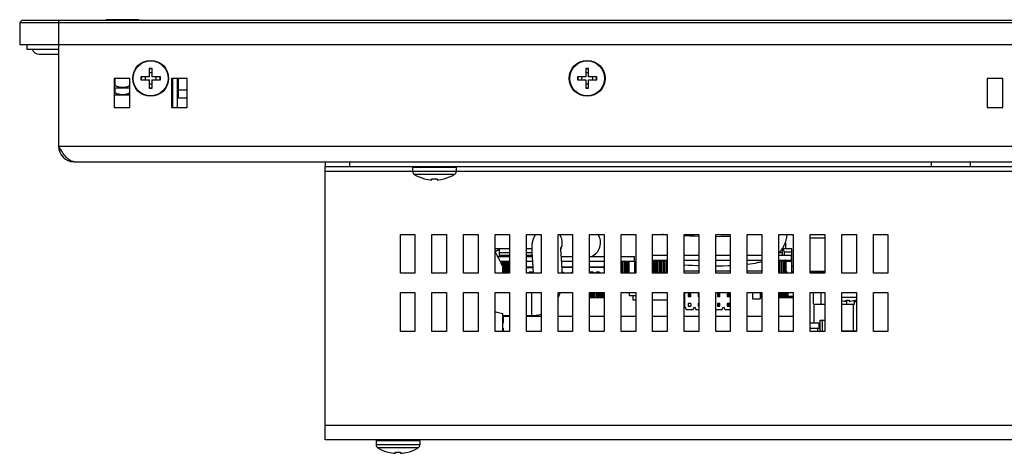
# Model space of a CAD drawing. Header units: millimetres. Extents: x 0 to 1427, y 0 to 1009.
# Tile 1 of 32: x 238 to 441, y 254 to 343. Entities that reach past the tile are written whole.
import ezdxf

# ---------------------------------------------------------------- set-up
doc = ezdxf.new("R2010")
doc.units = ezdxf.units.MM
doc.header["$LTSCALE"] = 65.395
for name, color, linetype in [('AUDIO_CONNECTOR_SET-SHAPE', 7, 'CONTINUOUS'), ('COVER-REAR_PPC15_V2-SHAPE', 7, 'CONTINUOUS'), ('FRONT_COVER_PPC17_AL-SHAPE', 7, 'CONTINUOUS'), ('ISO14582-M3X8-4_8-SHAPE', 7, 'CONTINUOUS'), ('ISO7045-M3X8-4_8-SHAPE', 7, 'CONTINUOUS'), ('LCD-M170ETN01_AUO-SHAPE', 7, 'CONTINUOUS'), ('LCD_BRK_PC17_2BAY-SHAPE', 7, 'CONTINUOUS'), ('MIO-5251-SHAPE', 7, 'CONTINUOUS'), ('NUT-M3T-SHAPE', 7, 'CONTINUOUS'), ('REAR_CASE-PCVIEW17_2BAY-V-SHAPE', 7, 'CONTINUOUS'), ('SCREW_M4X8_MUSH_2-SHAPE', 7, 'CONTINUOUS'), ('SEALNG_GASKET-PC17-SHAPE', 7, 'CONTINUOUS'), ('SMPS_PC_PCB-SHAPE', 7, 'CONTINUOUS'), ('USB_COVER_LOCK-RX-SHAPE', 7, 'CONTINUOUS')]:
    doc.layers.add(name, color=color, linetype=linetype)

msp = doc.modelspace()

# ---------------------------------------------------------------- linework, layer by layer
at = {"layer": 'AUDIO_CONNECTOR_SET-SHAPE', "color": 7, "linetype": 'Continuous'}
for p, q in [((387.748, 299.079), (387.739, 299.078)), ((388.186, 299.153), (387.748, 299.079)), ((343.305, 296.414), (343.304, 296.367)), ((343.306, 296.461), (343.305, 296.414)), ((343.307, 296.509), (343.306, 296.461)), ((343.308, 296.556), (343.307, 296.509)), ((343.31, 296.604), (343.308, 296.556)), ((343.312, 296.652), (343.31, 296.604)), ((343.314, 296.701), (343.312, 296.652)), ((343.316, 296.75), (343.314, 296.701)), ((343.319, 296.799), (343.316, 296.75)), ((343.321, 296.833), (343.319, 296.799)), ((343.323, 296.867), (343.321, 296.833)), ((343.326, 296.901), (343.323, 296.867)), ((343.329, 296.935), (343.326, 296.901)), ((343.331, 296.97), (343.329, 296.935)), ((343.335, 297.005), (343.331, 296.97)), ((343.338, 297.04), (343.335, 297.005)), ((343.341, 297.076), (343.338, 297.04)), ((343.345, 297.112), (343.341, 297.076)), ((343.349, 297.149), (343.345, 297.112)), ((343.354, 297.186), (343.349, 297.149)), ((343.358, 297.223), (343.354, 297.186)), ((343.363, 297.26), (343.358, 297.223)), ((343.368, 297.298), (343.363, 297.26)), ((343.374, 297.337), (343.368, 297.298)), ((343.38, 297.376), (343.374, 297.337)), ((343.386, 297.416), (343.38, 297.376)), ((343.393, 297.456), (343.386, 297.416)), ((343.4, 297.497), (343.393, 297.456)), ((403.728, 298.353), (400.728, 298.353)), ((343.304, 296.321), (343.303, 296.259)), ((343.303, 296.259), (343.303, 296.198)), ((343.303, 296.198), (343.304, 296.137)), ((343.304, 296.367), (343.304, 296.321)), ((343.304, 296.137), (343.304, 296.076)), ((343.304, 296.076), (343.305, 296.001)), ((343.305, 296.001), (343.307, 295.927)), ((343.307, 295.927), (343.309, 295.853)), ((343.309, 295.853), (343.312, 295.766)), ((343.312, 295.766), (343.315, 295.665)), ((343.315, 295.665), (343.319, 295.563)), ((343.319, 295.563), (343.324, 295.448)), ((343.324, 295.448), (343.33, 295.332)), ((343.33, 295.332), (343.337, 295.202)), ((343.337, 295.202), (343.345, 295.058)), ((343.345, 295.058), (343.355, 294.9)), ((343.355, 294.9), (343.368, 294.714)), ((343.368, 294.714), (343.473, 293.315)), ((349.403, 294.475), (349.377, 294.832)), ((337.328, 291.153), (337.328, 292.453)), ((343.473, 293.315), (343.489, 293.091)), ((343.489, 293.091), (343.503, 292.883)), ((343.503, 292.883), (343.516, 292.69)), ((343.516, 292.69), (343.526, 292.513)), ((343.526, 292.513), (343.536, 292.351)), ((343.536, 292.351), (343.544, 292.191)), ((364.068, 293.628), (364.728, 293.571)), ((343.544, 292.191), (343.551, 292.045)), ((343.551, 292.045), (343.557, 291.9)), ((343.557, 291.9), (343.563, 291.769)), ((343.563, 291.769), (343.567, 291.653)), ((343.567, 291.653), (343.57, 291.536)), ((343.57, 291.536), (343.573, 291.421)), ((343.573, 291.421), (343.575, 291.318)), ((343.575, 291.318), (343.577, 291.216)), ((343.577, 291.216), (343.578, 291.153)), ((403.728, 291.503), (400.728, 291.503)), ((343.328, 282.453), (343.328, 287.153)), ((337.328, 279.153), (337.328, 282.855)), ((337.328, 282.453), (338.728, 282.453)), ((342.228, 282.453), (343.328, 282.453))]:
    msp.add_line(p, q, dxfattribs=at)
for points in [[(344.102, 299.153), (344.087, 299.134), (344.069, 299.109), (344.051, 299.084), (344.033, 299.059), (344.016, 299.034), (343.998, 299.009), (343.982, 298.984), (343.965, 298.959), (343.948, 298.934), (343.932, 298.909), (343.917, 298.883), (343.901, 298.858), (343.886, 298.833), (343.871, 298.807), (343.856, 298.782), (343.841, 298.756), (343.827, 298.731), (343.813, 298.705), (343.8, 298.68), (343.786, 298.654), (343.773, 298.629), (343.76, 298.603), (343.747, 298.578), (343.735, 298.552), (343.723, 298.527), (343.711, 298.501), (343.699, 298.476), (343.688, 298.451), (343.677, 298.425), (343.666, 298.4), (343.655, 298.375), (343.645, 298.35), (343.635, 298.325), (343.625, 298.3), (343.615, 298.275), (343.606, 298.25), (343.596, 298.225), (343.587, 298.2), (343.579, 298.176), (343.57, 298.151), (343.562, 298.127), (343.553, 298.103), (343.546, 298.078), (343.538, 298.054), (343.53, 298.03), (343.523, 298.007), (343.516, 297.983), (343.509, 297.959), (343.502, 297.936), (343.495, 297.913), (343.489, 297.889), (343.483, 297.866), (343.477, 297.844), (343.471, 297.821), (343.465, 297.798), (343.46, 297.776), (343.454, 297.754), (343.449, 297.732), (343.444, 297.71), (343.439, 297.688), (343.434, 297.666), (343.43, 297.645), (343.425, 297.623), (343.421, 297.602), (343.416, 297.581), (343.412, 297.56), (343.408, 297.539), (343.4, 297.497)], [(371.223, 299.081), (370.487, 299.131), (370.185, 299.153)], [(377.728, 298.748), (376.864, 298.777), (375.876, 298.817), (374.859, 298.865), (374.728, 298.872)], [(384.228, 298.759), (383.841, 298.741), (383.065, 298.716), (382.259, 298.7), (381.425, 298.692), (381.228, 298.692)], [(394.228, 295.352), (394.274, 295.395), (394.422, 295.544), (394.561, 295.696), (394.691, 295.85), (394.812, 296.005), (394.925, 296.16), (395.029, 296.315), (395.125, 296.47), (395.214, 296.624), (395.295, 296.777), (395.368, 296.927), (395.435, 297.074), (395.496, 297.218), (395.552, 297.36), (395.602, 297.499), (395.647, 297.635), (395.688, 297.768), (395.724, 297.897), (395.757, 298.023), (395.786, 298.144), (395.813, 298.263), (395.836, 298.377), (395.857, 298.487), (395.876, 298.593), (395.893, 298.695), (395.908, 298.793), (395.922, 298.889), (395.934, 298.98), (395.946, 299.068), (395.956, 299.153)], [(349.377, 294.832), (349.354, 295.166), (349.343, 295.323), (349.333, 295.474), (349.325, 295.617), (349.318, 295.751), (349.312, 295.876), (349.307, 295.99), (349.305, 296.095), (349.303, 296.191), (349.303, 296.276), (349.304, 296.347), (349.306, 296.402), (349.308, 296.427)], [(349.579, 291.153), (349.578, 291.182), (349.575, 291.43), (349.569, 291.673), (349.561, 291.913), (349.552, 292.149), (349.542, 292.382), (349.53, 292.611), (349.518, 292.836), (349.504, 293.058), (349.49, 293.275), (349.476, 293.488), (349.461, 293.696), (349.446, 293.899), (349.403, 294.475)], [(374.728, 292.865), (375.476, 292.829), (376.449, 292.788), (377.443, 292.753), (377.728, 292.745)], [(381.228, 292.693), (381.662, 292.693), (382.773, 292.707), (383.896, 292.738), (384.228, 292.754)], [(387.728, 293.025), (388.312, 293.097), (389.33, 293.262), (390.109, 293.422)], [(390.137, 293.429), (390.258, 293.457), (390.523, 293.522), (390.728, 293.576)], [(348.728, 285.972), (348.773, 286.07), (348.918, 286.431), (349.041, 286.786), (349.145, 287.133), (349.15, 287.153)], [(343.328, 282.453), (343.68, 282.463), (344.207, 282.512), (344.72, 282.603), (345.216, 282.734), (345.228, 282.739)]]:
    msp.add_lwpolyline(points, dxfattribs=at)
for centre, radius, start, end in [((346.532, 297.438), 3.061, 335.0193, 339.97083), ((346.507, 297.447), 3.088, 339.96829, 342.64454), ((316.981, 284.089), 22, 22.34769, 31.52006)]:
    msp.add_arc(centre, radius, start, end, dxfattribs=at)
for points, knots in [([(349.454, 296.526), (349.59, 296.96), (349.669, 297.897), (349.337, 298.778), (349.087, 299.155)], [0, 0, 0, 0, 0.5012063, 1, 1, 1, 1]), ([(355.571, 294.626), (355.986, 294.779), (356.758, 295.297), (357.449, 296.503), (357.563, 297.897), (357.232, 298.778), (356.982, 299.155)], [0, 0, 0, 0, 0.2458009, 0.4959344, 0.7485767, 1, 1, 1, 1]), ([(335.728, 283.241), (335.861, 283.203), (336.39, 283.058), (336.925, 282.936), (337.328, 282.855)], [0, 0, 0, 0, 0.2510212, 1, 1, 1, 1])]:
    msp.add_open_spline(points, degree=3, knots=knots, dxfattribs=at)
at = {"layer": 'COVER-REAR_PPC15_V2-SHAPE', "color": 7, "linetype": 'Continuous'}
for p, q in [((300.728, 314.153), (300.728, 313.153)), ((300.728, 256.753), (300.728, 313.153)), ((300.728, 313.153), (594.728, 313.153)), ((303.183, 314.153), (425.728, 314.153)), ((305.728, 314.153), (305.728, 313.153)), ((425.728, 313.153), (425.728, 314.153)), ((433.728, 313.153), (433.728, 314.153)), ((433.728, 314.153), (592.274, 314.153)), ((318.728, 312.153), (300.728, 312.153)), ((446.228, 312.153), (327.728, 312.153)), ((316.228, 291.153), (316.228, 299.153)), ((316.228, 299.153), (319.228, 299.153)), ((319.228, 299.153), (319.228, 291.153)), ((322.728, 291.153), (322.728, 299.153)), ((322.728, 299.153), (325.728, 299.153)), ((325.728, 299.153), (325.728, 291.153)), ((329.228, 291.153), (329.228, 299.153)), ((329.228, 299.153), (332.228, 299.153)), ((332.228, 299.153), (332.228, 291.153)), ((335.728, 291.153), (335.728, 299.153)), ((335.728, 299.153), (338.728, 299.153)), ((338.728, 299.153), (338.728, 291.153)), ((342.228, 291.153), (342.228, 299.153)), ((342.228, 299.153), (345.228, 299.153)), ((345.228, 299.153), (345.228, 291.153)), ((348.728, 291.153), (348.728, 299.153)), ((348.728, 299.153), (351.728, 299.153)), ((351.728, 299.153), (351.728, 291.153)), ((355.228, 291.153), (355.228, 299.153)), ((355.228, 299.153), (358.228, 299.153)), ((358.228, 299.153), (358.228, 291.153)), ((361.728, 291.153), (361.728, 299.153)), ((361.728, 299.153), (364.728, 299.153)), ((364.728, 299.153), (364.728, 291.153)), ((368.228, 291.153), (368.228, 299.153)), ((368.228, 299.153), (371.228, 299.153)), ((371.228, 299.153), (371.228, 291.153)), ((374.728, 291.153), (374.728, 299.153)), ((374.728, 299.153), (377.728, 299.153)), ((377.728, 299.153), (377.728, 291.153)), ((381.228, 291.153), (381.228, 299.153)), ((381.228, 299.153), (384.228, 299.153)), ((384.228, 299.153), (384.228, 291.153)), ((387.728, 291.153), (387.728, 299.153)), ((387.728, 299.153), (390.728, 299.153)), ((390.728, 299.153), (390.728, 291.153)), ((394.228, 291.153), (394.228, 299.153)), ((394.228, 299.153), (397.228, 299.153)), ((397.228, 299.153), (397.228, 291.153)), ((400.728, 291.153), (400.728, 299.153)), ((400.728, 299.153), (403.728, 299.153)), ((403.728, 299.153), (403.728, 291.153)), ((407.228, 291.153), (407.228, 299.153)), ((407.228, 299.153), (410.228, 299.153)), ((410.228, 299.153), (410.228, 291.153)), ((413.728, 291.153), (413.728, 299.153)), ((413.728, 299.153), (416.728, 299.153)), ((416.728, 299.153), (416.728, 291.153)), ((319.228, 291.153), (316.228, 291.153)), ((325.728, 291.153), (322.728, 291.153)), ((332.228, 291.153), (329.228, 291.153)), ((338.728, 291.153), (335.728, 291.153)), ((345.228, 291.153), (342.228, 291.153)), ((351.728, 291.153), (348.728, 291.153)), ((358.228, 291.153), (355.228, 291.153)), ((364.728, 291.153), (361.728, 291.153)), ((371.228, 291.153), (368.228, 291.153)), ((377.728, 291.153), (374.728, 291.153)), ((384.228, 291.153), (381.228, 291.153)), ((390.728, 291.153), (387.728, 291.153)), ((397.228, 291.153), (394.228, 291.153)), ((403.728, 291.153), (400.728, 291.153)), ((410.228, 291.153), (407.228, 291.153)), ((416.728, 291.153), (413.728, 291.153)), ((316.228, 279.153), (316.228, 287.153)), ((316.228, 287.153), (319.228, 287.153)), ((319.228, 287.153), (319.228, 279.153)), ((322.728, 279.153), (322.728, 287.153)), ((322.728, 287.153), (325.728, 287.153)), ((325.728, 287.153), (325.728, 279.153)), ((329.228, 279.153), (329.228, 287.153)), ((329.228, 287.153), (332.228, 287.153)), ((332.228, 287.153), (332.228, 279.153)), ((335.728, 279.153), (335.728, 287.153)), ((335.728, 287.153), (338.728, 287.153)), ((338.728, 287.153), (338.728, 279.153)), ((342.228, 279.153), (342.228, 287.153)), ((342.228, 287.153), (345.228, 287.153)), ((345.228, 287.153), (345.228, 279.153)), ((348.728, 279.153), (348.728, 287.153)), ((348.728, 287.153), (351.728, 287.153)), ((351.728, 287.153), (351.728, 279.153)), ((355.228, 279.153), (355.228, 287.153)), ((355.228, 287.153), (358.228, 287.153)), ((358.228, 287.153), (358.228, 279.153)), ((361.728, 279.153), (361.728, 287.153)), ((361.728, 287.153), (364.728, 287.153)), ((364.728, 287.153), (364.728, 279.153)), ((368.228, 279.153), (368.228, 287.153)), ((368.228, 287.153), (371.228, 287.153)), ((371.228, 287.153), (371.228, 279.153)), ((374.728, 279.153), (374.728, 287.153)), ((374.728, 287.153), (377.728, 287.153)), ((377.728, 287.153), (377.728, 279.153)), ((381.228, 279.153), (381.228, 287.153)), ((381.228, 287.153), (384.228, 287.153)), ((384.228, 287.153), (384.228, 279.153)), ((387.728, 279.153), (387.728, 287.153)), ((387.728, 287.153), (390.728, 287.153)), ((390.728, 287.153), (390.728, 279.153)), ((394.228, 279.153), (394.228, 287.153)), ((394.228, 287.153), (397.228, 287.153)), ((397.228, 287.153), (397.228, 279.153)), ((400.728, 279.153), (400.728, 287.153)), ((400.728, 287.153), (403.728, 287.153)), ((403.728, 287.153), (403.728, 279.153)), ((407.228, 279.153), (407.228, 287.153)), ((407.228, 287.153), (410.228, 287.153)), ((410.228, 287.153), (410.228, 279.153)), ((413.728, 279.153), (413.728, 287.153)), ((413.728, 287.153), (416.728, 287.153)), ((416.728, 287.153), (416.728, 279.153)), ((319.228, 279.153), (316.228, 279.153)), ((325.728, 279.153), (322.728, 279.153)), ((332.228, 279.153), (329.228, 279.153)), ((338.728, 279.153), (335.728, 279.153)), ((345.228, 279.153), (342.228, 279.153)), ((351.728, 279.153), (348.728, 279.153)), ((358.228, 279.153), (355.228, 279.153)), ((364.728, 279.153), (361.728, 279.153)), ((371.228, 279.153), (368.228, 279.153)), ((377.728, 279.153), (374.728, 279.153)), ((384.228, 279.153), (381.228, 279.153)), ((390.728, 279.153), (387.728, 279.153)), ((397.228, 279.153), (394.228, 279.153)), ((403.728, 279.153), (400.728, 279.153)), ((410.228, 279.153), (407.228, 279.153)), ((416.728, 279.153), (413.728, 279.153)), ((594.728, 259.753), (300.728, 259.753)), ((594.728, 256.753), (300.728, 256.753))]:
    msp.add_line(p, q, dxfattribs=at)
at = {"layer": 'FRONT_COVER_PPC17_AL-SHAPE', "color": 7, "linetype": 'Continuous'}
for p, q in [((238.228, 343.353), (237.728, 342.853)), ((238.228, 343.353), (651.228, 343.353)), ((245.728, 343.353), (245.728, 338.353)), ((237.728, 342.853), (237.728, 338.353)), ((237.728, 342.853), (651.728, 342.853)), ((237.728, 338.353), (651.728, 338.353))]:
    msp.add_line(p, q, dxfattribs=at)
at = {"layer": 'ISO14582-M3X8-4_8-SHAPE', "color": 7, "linetype": 'Continuous'}
for p, q in [((264.428, 333.353), (264.428, 331.653)), ((265.028, 333.353), (264.428, 333.353)), ((265.028, 331.653), (265.028, 333.353)), ((354.428, 333.353), (354.428, 331.653)), ((355.028, 333.353), (354.428, 333.353)), ((355.028, 331.653), (355.028, 333.353)), ((262.728, 331.653), (262.728, 331.053)), ((264.428, 331.653), (262.728, 331.653)), ((262.728, 331.053), (264.428, 331.053)), ((264.428, 331.053), (264.428, 329.353)), ((266.728, 331.653), (265.028, 331.653)), ((265.028, 329.353), (265.028, 331.053)), ((265.028, 331.053), (266.728, 331.053)), ((266.728, 331.053), (266.728, 331.653)), ((352.728, 331.653), (352.728, 331.053)), ((354.428, 331.653), (352.728, 331.653)), ((352.728, 331.053), (354.428, 331.053)), ((354.428, 331.053), (354.428, 329.353)), ((356.728, 331.653), (355.028, 331.653)), ((355.028, 329.353), (355.028, 331.053)), ((355.028, 331.053), (356.728, 331.053)), ((356.728, 331.053), (356.728, 331.653)), ((264.428, 329.353), (265.028, 329.353)), ((354.428, 329.353), (355.028, 329.353))]:
    msp.add_line(p, q, dxfattribs=at)
for centre in [(264.728, 331.353), (354.728, 331.353)]:
    msp.add_circle(centre, 3.7, dxfattribs=at)
for centre, start, end in [((264.728, 331.353), 81.10413, 98.89587), ((354.728, 331.353), 81.10413, 98.89587), ((264.728, 331.353), 171.10413, 188.89587), ((264.728, 331.353), 351.10413, 8.89587), ((354.728, 331.353), 171.10413, 188.89587), ((354.728, 331.353), 351.10413, 8.89587), ((264.728, 331.353), 261.10413, 278.89587), ((354.728, 331.353), 261.10413, 278.89587)]:
    msp.add_arc(centre, 1.94, start, end, dxfattribs=at)
at = {"layer": 'ISO14582-M3X8-4_8-SHAPE', "color": 2, "linetype": 'Continuous'}
for centre, start, end in [((264.728, 331.353), 164.87541, 195), ((264.728, 331.353), 74.87624, 105.12376), ((264.728, 331.353), 344.87593, 15.12459), ((354.728, 331.353), 164.87541, 195), ((354.728, 331.353), 74.87624, 105.12376), ((354.728, 331.353), 344.87593, 15.12459), ((264.728, 331.353), 255, 285.12236), ((354.728, 331.353), 255, 285.12236)]:
    msp.add_arc(centre, 1.15, start, end, dxfattribs=at)
at = {"layer": 'ISO7045-M3X8-4_8-SHAPE', "color": 7, "linetype": 'Continuous'}
for p, q in [((269.028, 329.253), (269.278, 329.253)), ((270.278, 330.553), (270.478, 330.553)), ((407.228, 286.198), (410.228, 286.198)), ((408.128, 285.358), (408.128, 285.58)), ((408.728, 285.58), (408.728, 285.358)), ((409.928, 285.58), (409.928, 285.571))]:
    msp.add_line(p, q, dxfattribs=at)
for radius, start, end in [(4.991, 256.09033, 266.55397), (4.77, 266.39388, 273.60612), (4.991, 273.44603, 287.49013), (5, 287.4576, 291.10588)]:
    msp.add_arc((408.428, 290.34), radius, start, end, dxfattribs=at)
at = {"layer": 'LCD-M170ETN01_AUO-SHAPE', "color": 7, "linetype": 'Continuous'}
for p, q in [((270.478, 327.353), (270.478, 331.353)), ((270.478, 328.953), (272.228, 328.953)), ((270.478, 327.353), (272.228, 327.353))]:
    msp.add_line(p, q, dxfattribs=at)
at = {"layer": 'LCD_BRK_PC17_2BAY-SHAPE', "color": 7, "linetype": 'Continuous'}
for p, q in [((269.278, 325.353), (269.278, 331.353)), ((270.278, 325.353), (270.278, 331.353))]:
    msp.add_line(p, q, dxfattribs=at)
at = {"layer": 'MIO-5251-SHAPE', "color": 7, "linetype": 'Continuous'}
for p, q in [((338.728, 296.153), (335.728, 296.153)), ((336.608, 296.053), (335.742, 295.553)), ((336.286, 294.628), (338.728, 294.628)), ((336.608, 296.153), (336.608, 294.628)), ((338.728, 295.389), (336.608, 295.389)), ((336.608, 294.878), (338.728, 294.878)), ((343.304, 296.153), (342.228, 296.153)), ((343.327, 295.389), (342.228, 295.389)), ((342.228, 294.878), (343.357, 294.878)), ((342.228, 294.628), (343.374, 294.628)), ((349.392, 294.628), (351.728, 294.628)), ((355.228, 294.628), (358.228, 294.628)), ((361.728, 294.628), (364.459, 294.628)), ((364.459, 293.628), (364.459, 294.628)), ((368.228, 294.853), (371.228, 294.853)), ((374.728, 294.853), (377.728, 294.853)), ((381.228, 294.853), (384.228, 294.853)), ((387.728, 294.853), (390.728, 294.853)), ((394.228, 294.878), (394.907, 294.878)), ((394.228, 294.853), (396.857, 294.853)), ((394.907, 295.389), (394.268, 295.389)), ((394.935, 296.153), (394.907, 296.068)), ((394.907, 296.068), (394.907, 294.853)), ((394.935, 296.153), (394.92, 296.153)), ((394.935, 296.154), (395.061, 296.154)), ((395.407, 295.553), (395.061, 296.153)), ((396.907, 296.153), (395.061, 296.153)), ((395.407, 294.853), (395.407, 295.553)), ((395.407, 295.553), (396.907, 295.553)), ((396.857, 293.853), (396.857, 294.853)), ((396.907, 291.153), (396.907, 296.153)), ((336.804, 293.628), (338.728, 293.628)), ((336.861, 293.628), (336.861, 293.501)), ((337.172, 293.628), (337.172, 292.804)), ((337.458, 293.628), (337.458, 291.153)), ((337.745, 293.628), (337.745, 291.153)), ((338.056, 293.628), (338.056, 291.153)), ((338.283, 293.628), (338.283, 291.153)), ((338.581, 293.628), (338.581, 291.153)), ((342.228, 293.628), (343.45, 293.628)), ((342.228, 292.503), (343.527, 292.503)), ((349.466, 293.628), (351.728, 293.628)), ((349.536, 292.503), (351.728, 292.503)), ((355.228, 293.628), (358.228, 293.628)), ((355.228, 292.503), (357.932, 292.503)), ((358.228, 292.322), (358.087, 292.322)), ((361.728, 293.628), (364.459, 293.628)), ((361.945, 293.628), (361.945, 291.153)), ((362.256, 293.628), (362.256, 291.153)), ((362.484, 293.628), (362.484, 291.153)), ((362.781, 293.628), (362.781, 291.153)), ((362.923, 293.628), (362.923, 291.153)), ((363.171, 293.628), (363.171, 291.153)), ((363.209, 293.628), (363.209, 291.153)), ((363.378, 291.153), (363.378, 293.628)), ((364.508, 293.59), (364.508, 291.153)), ((364.728, 292.604), (364.508, 292.604)), ((368.228, 293.853), (371.228, 293.853)), ((368.307, 293.853), (368.307, 291.153)), ((368.345, 293.757), (368.345, 291.153)), ((368.593, 293.853), (368.593, 291.153)), ((368.735, 293.757), (368.735, 291.153)), ((369.032, 293.853), (369.032, 291.153)), ((369.26, 293.757), (369.26, 291.153)), ((369.571, 293.853), (369.571, 291.153)), ((369.857, 293.757), (369.857, 291.153)), ((370.144, 293.853), (370.144, 291.153)), ((370.454, 293.757), (370.454, 291.153)), ((370.682, 293.853), (370.682, 291.153)), ((370.98, 293.757), (370.98, 291.153)), ((371.121, 293.853), (371.121, 291.153)), ((374.728, 293.853), (377.728, 293.853)), ((381.228, 293.853), (384.228, 293.853)), ((387.728, 293.853), (390.728, 293.853)), ((394.228, 293.853), (396.857, 293.853)), ((394.344, 293.853), (394.344, 291.153)), ((394.655, 293.757), (394.655, 291.153)), ((394.882, 293.853), (394.882, 291.153)), ((395.18, 293.757), (395.18, 291.153)), ((395.321, 293.853), (395.321, 291.153)), ((395.57, 293.757), (395.57, 291.153)), ((395.608, 293.853), (395.608, 291.153)), ((395.777, 291.153), (395.777, 293.757)), ((395.777, 293.628), (396.907, 293.628)), ((397.228, 292.604), (396.907, 292.604)), ((342.228, 292.303), (343.538, 292.303)), ((342.252, 291.36), (342.228, 291.36)), ((342.228, 291.255), (342.252, 291.255)), ((342.252, 291.36), (342.252, 291.153)), ((342.797, 291.153), (342.797, 291.35)), ((343.547, 291.35), (342.797, 291.35)), ((342.797, 291.264), (343.547, 291.264)), ((343.547, 291.35), (343.547, 291.153)), ((351.728, 292.303), (349.545, 292.303)), ((349.772, 291.36), (349.576, 291.36)), ((349.577, 291.255), (349.772, 291.255)), ((349.772, 291.36), (349.772, 291.153)), ((351.572, 291.153), (351.572, 291.36)), ((351.728, 291.36), (351.572, 291.36)), ((351.572, 291.255), (351.728, 291.255)), ((357.932, 292.303), (355.228, 292.303)), ((355.297, 291.153), (355.297, 291.35)), ((356.047, 291.35), (355.297, 291.35)), ((355.297, 291.264), (356.047, 291.264)), ((356.047, 291.35), (356.047, 291.153)), ((356.552, 291.153), (356.552, 291.36)), ((357.252, 291.36), (356.552, 291.36)), ((356.552, 291.255), (357.252, 291.255)), ((357.252, 291.36), (357.252, 291.153)), ((358.087, 292.303), (358.228, 292.303)), ((377.728, 291.603), (374.728, 291.603)), ((384.228, 291.603), (381.228, 291.603)), ((390.728, 291.603), (387.728, 291.603)), ((397.228, 291.454), (396.907, 291.454)), ((403.728, 291.353), (400.728, 291.353)), ((355.337, 287.153), (355.337, 286.15)), ((355.616, 287.153), (355.616, 286.15)), ((355.837, 287.153), (355.837, 286.15)), ((356.117, 287.153), (356.117, 286.15)), ((356.337, 287.153), (356.337, 286.15)), ((356.616, 287.153), (356.616, 286.15)), ((356.837, 287.153), (356.837, 286.15)), ((357.117, 287.153), (357.117, 286.15)), ((357.337, 287.153), (357.337, 286.15)), ((357.616, 287.153), (357.616, 286.15)), ((357.837, 287.153), (357.837, 286.15)), ((358.117, 287.153), (358.117, 286.15)), ((363.37, 287.153), (363.37, 286.55)), ((363.37, 286.55), (364.728, 286.55)), ((364.144, 286.55), (364.144, 285.649)), ((374.728, 286.649), (374.833, 286.649)), ((374.904, 287.153), (374.833, 287.029)), ((374.833, 284.229), (374.833, 287.029)), ((375.583, 286.879), (375.583, 286.379)), ((375.583, 286.879), (375.733, 286.729)), ((376.083, 286.879), (375.583, 286.879)), ((375.583, 286.379), (375.733, 286.529)), ((375.583, 286.379), (376.083, 286.379)), ((375.733, 286.529), (375.733, 286.729)), ((375.733, 286.729), (375.933, 286.729)), ((375.933, 286.529), (375.733, 286.529)), ((375.933, 286.729), (376.083, 286.879)), ((375.933, 286.729), (375.933, 286.529)), ((375.933, 286.529), (376.083, 286.379)), ((376.083, 286.379), (376.083, 286.879)), ((376.833, 287.029), (376.761, 287.153)), ((376.904, 287.153), (376.833, 287.029)), ((377.583, 286.879), (377.583, 286.379)), ((377.583, 286.879), (377.733, 286.729)), ((377.728, 286.879), (377.583, 286.879)), ((377.583, 286.379), (377.733, 286.529)), ((377.583, 286.379), (377.728, 286.379)), ((381.583, 286.879), (381.583, 286.379)), ((381.583, 286.879), (381.733, 286.729)), ((382.083, 286.879), (381.583, 286.879)), ((381.583, 286.379), (381.733, 286.529)), ((381.583, 286.379), (382.083, 286.379)), ((381.733, 286.529), (381.733, 286.729)), ((381.733, 286.729), (381.933, 286.729)), ((381.933, 286.529), (381.733, 286.529)), ((381.933, 286.729), (382.083, 286.879)), ((381.933, 286.729), (381.933, 286.529)), ((381.933, 286.529), (382.083, 286.379)), ((382.083, 286.379), (382.083, 286.879)), ((382.833, 287.029), (382.761, 287.153)), ((382.904, 287.153), (382.833, 287.029)), ((383.583, 286.879), (383.583, 286.379)), ((383.583, 286.879), (383.733, 286.729)), ((384.083, 286.879), (383.583, 286.879)), ((383.583, 286.379), (383.733, 286.529)), ((383.583, 286.379), (384.083, 286.379)), ((383.733, 286.529), (383.733, 286.729)), ((383.733, 286.729), (383.933, 286.729)), ((383.933, 286.529), (383.733, 286.529)), ((383.933, 286.729), (384.083, 286.879)), ((383.933, 286.729), (383.933, 286.529)), ((383.933, 286.529), (384.083, 286.379)), ((384.083, 286.379), (384.083, 286.879)), ((388.811, 287.153), (388.811, 285.85)), ((390.412, 287.153), (390.412, 285.85)), ((390.683, 287.153), (390.683, 286.15)), ((394.294, 287.153), (394.294, 286.15)), ((394.573, 287.153), (394.573, 286.15)), ((394.794, 287.153), (394.794, 286.15)), ((395.074, 287.153), (395.074, 286.15)), ((395.294, 287.153), (395.294, 286.15)), ((395.573, 287.153), (395.573, 286.15)), ((395.794, 287.153), (395.794, 286.15)), ((396.074, 287.153), (396.074, 286.15)), ((396.098, 287.153), (396.098, 286.399)), ((396.098, 286.399), (397.228, 286.399)), ((396.294, 286.399), (396.294, 286.15)), ((396.573, 286.399), (396.573, 286.15)), ((396.794, 286.399), (396.794, 286.15)), ((397.074, 286.399), (397.074, 286.15)), ((401.364, 284.749), (401.364, 287.153)), ((402.964, 284.749), (402.964, 287.153)), ((355.228, 286.15), (358.228, 286.15)), ((364.144, 285.649), (364.728, 285.649)), ((368.228, 285.649), (371.228, 285.649)), ((374.833, 284.229), (375.179, 283.629)), ((375.583, 284.879), (375.583, 284.379)), ((376.083, 284.879), (375.583, 284.879)), ((375.583, 284.379), (376.083, 284.379)), ((376.083, 284.879), (376.083, 284.379)), ((376.486, 283.629), (376.833, 284.229)), ((376.833, 284.229), (377.179, 283.629)), ((377.583, 284.879), (377.583, 284.379)), ((377.583, 284.879), (377.733, 284.729)), ((377.728, 284.879), (377.583, 284.879)), ((377.583, 284.379), (377.733, 284.529)), ((377.583, 284.379), (377.728, 284.379)), ((381.583, 284.879), (381.583, 284.379)), ((381.583, 284.879), (381.733, 284.729)), ((382.083, 284.879), (381.583, 284.879)), ((381.583, 284.379), (381.733, 284.529)), ((381.583, 284.379), (382.083, 284.379)), ((381.733, 284.529), (381.733, 284.729)), ((381.733, 284.729), (381.933, 284.729)), ((381.933, 284.529), (381.733, 284.529)), ((381.933, 284.729), (382.083, 284.879)), ((381.933, 284.729), (381.933, 284.529)), ((381.933, 284.529), (382.083, 284.379)), ((382.083, 284.379), (382.083, 284.879)), ((382.486, 283.629), (382.833, 284.229)), ((382.833, 284.229), (383.179, 283.629)), ((383.583, 284.879), (383.583, 284.379)), ((383.583, 284.879), (383.733, 284.729)), ((384.083, 284.879), (383.583, 284.879)), ((383.583, 284.379), (383.733, 284.529)), ((383.583, 284.379), (384.083, 284.379)), ((383.733, 284.529), (383.733, 284.729)), ((383.733, 284.729), (383.933, 284.729)), ((383.933, 284.529), (383.733, 284.529)), ((383.933, 284.729), (384.083, 284.879)), ((383.933, 284.729), (383.933, 284.529)), ((383.933, 284.529), (384.083, 284.379)), ((384.083, 284.379), (384.083, 284.879)), ((388.811, 285.85), (390.412, 285.85)), ((390.412, 286.15), (390.728, 286.15)), ((394.228, 286.15), (397.228, 286.15)), ((401.364, 284.749), (403.728, 284.749)), ((401.538, 280.949), (401.538, 284.749)), ((407.228, 284.749), (409.864, 284.749)), ((408.264, 284.749), (408.264, 285.574)), ((409.62, 279.249), (409.62, 284.749)), ((409.864, 284.749), (409.864, 285.561)), ((409.864, 285.349), (410.228, 285.349)), ((337.438, 282.249), (337.438, 280.849)), ((338.728, 282.249), (337.438, 282.249)), ((345.228, 282.249), (342.228, 282.249)), ((351.728, 282.249), (348.728, 282.249)), ((358.228, 282.249), (355.228, 282.249)), ((364.728, 282.249), (361.728, 282.249)), ((371.228, 282.249), (368.228, 282.249)), ((377.728, 282.249), (374.728, 282.249)), ((376.486, 283.629), (375.179, 283.629)), ((377.728, 283.629), (377.179, 283.629)), ((382.486, 283.629), (381.228, 283.629)), ((384.228, 282.249), (381.228, 282.249)), ((384.228, 283.629), (383.179, 283.629)), ((390.728, 282.249), (387.728, 282.249)), ((397.228, 282.249), (394.228, 282.249)), ((337.438, 280.949), (337.328, 280.949)), ((337.438, 280.849), (337.328, 280.849)), ((400.728, 280.949), (402.738, 280.949)), ((402.538, 280.849), (400.728, 280.849)), ((402.238, 280.949), (402.238, 280.849)), ((402.538, 279.849), (402.538, 280.849)), ((402.738, 279.153), (402.738, 281.449)), ((402.738, 281.449), (403.728, 281.449)), ((403.198, 281.449), (403.198, 279.153)), ((403.222, 279.153), (403.222, 281.449)), ((337.328, 279.849), (337.438, 279.849)), ((337.438, 279.749), (337.328, 279.749)), ((337.438, 279.849), (337.438, 279.153)), ((400.728, 279.849), (402.538, 279.849)), ((402.238, 279.849), (402.238, 279.153)), ((407.228, 279.249), (410.228, 279.249))]:
    msp.add_line(p, q, dxfattribs=at)
for centre, radius, start, end in [((342.272, 293.048), 0.544, 265.45232, 270.01321), ((370.76, 292.572), 1.331, 69.39286, 74.25319), ((394.747, 292.202), 1.7, 103.72082, 107.76588), ((342.271, 292.988), 0.685, 266.40681, 270.03231), ((395.546, 291.103), 0.5, 5.76472, 62.44162)]:
    msp.add_arc(centre, radius, start, end, dxfattribs=at)
for centre, ratio, start_param, end_param in [((350.102, 293.945), 0.2241784, -0.6749763, -0.6474619), ((350.102, 293.552), 0.1943803, -0.670188, -0.6474606)]:
    msp.add_ellipse(centre, major_axis=(10.189, 0), ratio=ratio, start_param=start_param, end_param=end_param, dxfattribs=at)
for points in [[(357.932, 292.503), (357.974, 292.503), (358.016, 292.508), (358.056, 292.518)], [(357.932, 292.303), (357.984, 292.303), (358.036, 292.309), (358.087, 292.322)], [(368.228, 293.815), (368.254, 293.83), (368.28, 293.842), (368.307, 293.853)], [(368.345, 293.757), (368.425, 293.796), (368.508, 293.829), (368.593, 293.853)], [(368.735, 293.757), (368.831, 293.797), (368.931, 293.83), (369.032, 293.853)], [(369.032, 293.853), (369.111, 293.829), (369.187, 293.796), (369.26, 293.757)], [(369.26, 293.757), (369.361, 293.797), (369.465, 293.83), (369.571, 293.853)], [(369.571, 293.853), (369.669, 293.83), (369.764, 293.797), (369.857, 293.757)], [(369.857, 293.757), (369.95, 293.797), (370.046, 293.83), (370.144, 293.853)], [(370.144, 293.853), (370.25, 293.83), (370.353, 293.797), (370.454, 293.757)], [(370.454, 293.757), (370.527, 293.796), (370.603, 293.829), (370.682, 293.853)], [(370.682, 293.853), (370.784, 293.83), (370.883, 293.797), (370.98, 293.757)], [(394.344, 293.853), (394.45, 293.83), (394.554, 293.797), (394.655, 293.757)], [(394.655, 293.757), (394.727, 293.796), (394.803, 293.829), (394.882, 293.853)], [(394.882, 293.853), (394.984, 293.83), (395.083, 293.797), (395.18, 293.757)], [(395.321, 293.853), (395.407, 293.829), (395.49, 293.796), (395.57, 293.757)]]:
    msp.add_open_spline(points, degree=3, dxfattribs=at)
for points, knots in [([(368.307, 293.853), (368.31, 293.847), (368.325, 293.816), (368.337, 293.783), (368.345, 293.757)], [0, 0, 0, 0, 0.2102878, 1, 1, 1, 1]), ([(368.593, 293.853), (368.605, 293.847), (368.656, 293.82), (368.702, 293.786), (368.735, 293.757)], [0, 0, 0, 0, 0.2388119, 1, 1, 1, 1]), ([(370.98, 293.757), (370.991, 293.767), (371.035, 293.803), (371.083, 293.835), (371.121, 293.853)], [0, 0, 0, 0, 0.2616967, 1, 1, 1, 1]), ([(395.18, 293.757), (395.191, 293.767), (395.235, 293.803), (395.283, 293.835), (395.321, 293.853)], [0, 0, 0, 0, 0.2616967, 1, 1, 1, 1]), ([(395.57, 293.757), (395.573, 293.767), (395.583, 293.799), (395.596, 293.832), (395.608, 293.853)], [0, 0, 0, 0, 0.2881649, 1, 1, 1, 1]), ([(395.608, 293.853), (395.622, 293.847), (395.682, 293.821), (395.737, 293.786), (395.777, 293.757)], [0, 0, 0, 0, 0.2423866, 1, 1, 1, 1]), ([(395.777, 293.757), (395.772, 293.767), (395.751, 293.801), (395.728, 293.833), (395.707, 293.853)], [0, 0, 0, 0, 0.2782727, 1, 1, 1, 1])]:
    msp.add_open_spline(points, degree=3, knots=knots, dxfattribs=at)
at = {"layer": 'NUT-M3T-SHAPE', "color": 7, "linetype": 'Continuous'}
for p, q in [((257.428, 329.853), (257.428, 331.353)), ((260.428, 329.353), (257.228, 329.353)), ((257.428, 328.353), (257.428, 329.353)), ((260.428, 327.853), (257.228, 327.853))]:
    msp.add_line(p, q, dxfattribs=at)
for points, knots in [([(257.428, 329.853), (257.412, 329.837), (257.348, 329.775), (257.281, 329.716), (257.229, 329.675)], [0, 0, 0, 0, 0.2563208, 1, 1, 1, 1]), ([(260.428, 329.853), (260.312, 329.795), (260.074, 329.686), (259.704, 329.557), (259.32, 329.472), (258.928, 329.442), (258.536, 329.472), (258.153, 329.557), (257.783, 329.686), (257.545, 329.795), (257.428, 329.853)], [0, 0, 0, 0, 0.1250243, 0.2500344, 0.3750257, 0.5, 0.6249744, 0.7499657, 0.8749757, 1, 1, 1, 1]), ([(257.428, 328.353), (257.412, 328.337), (257.348, 328.275), (257.281, 328.216), (257.229, 328.175)], [0, 0, 0, 0, 0.2563208, 1, 1, 1, 1]), ([(260.428, 328.353), (260.312, 328.295), (260.074, 328.186), (259.704, 328.057), (259.32, 327.972), (258.928, 327.942), (258.536, 327.972), (258.153, 328.057), (257.783, 328.186), (257.545, 328.295), (257.428, 328.353)], [0, 0, 0, 0, 0.1250243, 0.2500344, 0.3750257, 0.5, 0.6249744, 0.7499657, 0.8749757, 1, 1, 1, 1])]:
    msp.add_open_spline(points, degree=3, knots=knots, dxfattribs=at)
at = {"layer": 'REAR_CASE-PCVIEW17_2BAY-V-SHAPE', "color": 7, "linetype": 'Continuous'}
for p, q in [((245.728, 338.253), (245.728, 317.353)), ((643.728, 338.253), (245.728, 338.253)), ((257.228, 331.353), (257.228, 325.353)), ((260.428, 331.353), (257.228, 331.353)), ((260.428, 325.353), (260.428, 331.353)), ((269.028, 331.353), (269.028, 325.353)), ((272.228, 331.353), (269.028, 331.353)), ((272.228, 325.353), (272.228, 331.353)), ((437.228, 331.353), (437.228, 325.353)), ((440.428, 331.353), (437.228, 331.353)), ((440.428, 325.353), (440.428, 331.353)), ((257.228, 325.353), (260.428, 325.353)), ((269.028, 325.353), (272.228, 325.353)), ((437.228, 325.353), (440.428, 325.353)), ((245.728, 317.353), (643.728, 317.353)), ((248.928, 314.153), (303.183, 314.153)), ((425.728, 314.153), (433.728, 314.153))]:
    msp.add_line(p, q, dxfattribs=at)
for centre in [(264.728, 331.353), (354.728, 331.353)]:
    msp.add_circle(centre, 3.6, dxfattribs=at)
for centre, radius, start, end in [((264.728, 331.353), 2, 95.29412, 98.53243), ((264.728, 331.353), 2, 81.46757, 84.70588), ((354.728, 331.353), 2, 95.29412, 98.53243), ((354.728, 331.353), 2, 81.46757, 84.70588), ((264.728, 331.353), 2, 171.45989, 188.54011), ((264.728, 331.353), 2, 351.45989, 8.54011), ((354.728, 331.353), 2, 171.45989, 188.54011), ((354.728, 331.353), 2, 351.45989, 8.54011), ((264.728, 331.353), 2, 261.46757, 264.70588), ((264.728, 331.353), 2, 275.29412, 278.53243), ((354.728, 331.353), 2, 261.46757, 264.70588), ((354.728, 331.353), 2, 275.29412, 278.53243), ((248.928, 317.353), 3.2, 180, 270)]:
    msp.add_arc(centre, radius, start, end, dxfattribs=at)
msp.add_open_spline([(248.928, 314.153), (248.793, 314.153), (248.511, 314.199), (248.103, 314.393), (247.703, 314.698), (247.147, 315.263), (246.486, 316.163), (245.99, 316.942), (245.728, 317.353)], degree=3, knots=[0, 0, 0, 0, 0.0864878, 0.180413, 0.2867205, 0.4073049, 0.6873991, 1, 1, 1, 1], dxfattribs=at)
at = {"layer": 'SCREW_M4X8_MUSH_2-SHAPE', "color": 7, "linetype": 'Continuous'}
for p, q in [((318.728, 312.953), (318.728, 312.135)), ((327.728, 312.953), (318.728, 312.953)), ((327.728, 312.953), (327.728, 312.135)), ((327.728, 312.135), (318.728, 312.135)), ((327.393, 311.537), (319.064, 311.537)), ((321.185, 310.633), (321.185, 310.652)), ((322.689, 310.404), (322.685, 310.652)), ((323.772, 310.652), (323.768, 310.404)), ((325.272, 310.652), (325.272, 310.633)), ((311.228, 256.553), (311.228, 255.735)), ((320.228, 256.553), (311.228, 256.553)), ((320.228, 256.553), (320.228, 255.735)), ((320.228, 255.735), (311.228, 255.735)), ((319.893, 255.137), (311.564, 255.137)), ((313.685, 254.233), (313.685, 254.252)), ((315.189, 254.004), (315.185, 254.252)), ((316.272, 254.252), (316.268, 254.004)), ((317.772, 254.252), (317.772, 254.233))]:
    msp.add_line(p, q, dxfattribs=at)
for centre, radius, start, end in [((318.928, 312.953), 0.2, 90, 180), ((327.528, 312.953), 0.2, 0, 90), ((319.428, 312.135), 0.7, 180, 238.63099), ((323.228, 318.368), 8, 238.63099, 255.20209), ((323.231, 318.376), 7.991, 255.15965, 266.10878), ((323.228, 318.335), 7.701, 265.95166, 274.04834), ((323.225, 318.376), 7.991, 273.89122, 284.84035), ((323.228, 318.368), 8, 284.79791, 301.36901), ((327.028, 312.135), 0.7, 301.36901, 0), ((311.428, 256.553), 0.2, 90, 180), ((320.028, 256.553), 0.2, 0, 90), ((311.928, 255.735), 0.7, 180, 238.63099), ((315.728, 261.968), 8, 238.63099, 255.20209), ((315.731, 261.976), 7.991, 255.15965, 266.10878), ((315.728, 261.935), 7.701, 265.95166, 274.04834), ((315.725, 261.976), 7.991, 273.89122, 284.84035), ((315.728, 261.968), 8, 284.79791, 301.36901), ((319.528, 255.735), 0.7, 301.36901, 0)]:
    msp.add_arc(centre, radius, start, end, dxfattribs=at)
at = {"layer": 'SEALNG_GASKET-PC17-SHAPE', "color": 7, "linetype": 'Continuous'}
for p, q in [((239.228, 338.353), (239.228, 337.353)), ((239.228, 337.353), (245.728, 337.353)), ((245.728, 338.353), (245.728, 338.253)), ((241.728, 336.353), (245.728, 336.353))]:
    msp.add_line(p, q, dxfattribs=at)
msp.add_arc((241.728, 337.853), 1.5, 199.47122, 270, dxfattribs=at)
at = {"layer": 'SMPS_PC_PCB-SHAPE', "color": 7, "linetype": 'Continuous'}
msp.add_line((395.603, 297.504), (395.603, 296.153), dxfattribs=at)
at = {"layer": 'USB_COVER_LOCK-RX-SHAPE', "color": 7, "linetype": 'Continuous'}
for p, q in [((262.221, 343.453), (255.635, 343.453)), ((255.928, 343.353), (255.928, 343.453)), ((261.928, 343.353), (261.928, 343.453))]:
    msp.add_line(p, q, dxfattribs=at)
for centre, start, end in [((255.635, 343.253), 90, 149.82922), ((262.221, 343.253), 30.17079, 90)]:
    msp.add_arc(centre, 0.2, start, end, dxfattribs=at)

doc.saveas('drawing.dxf')
